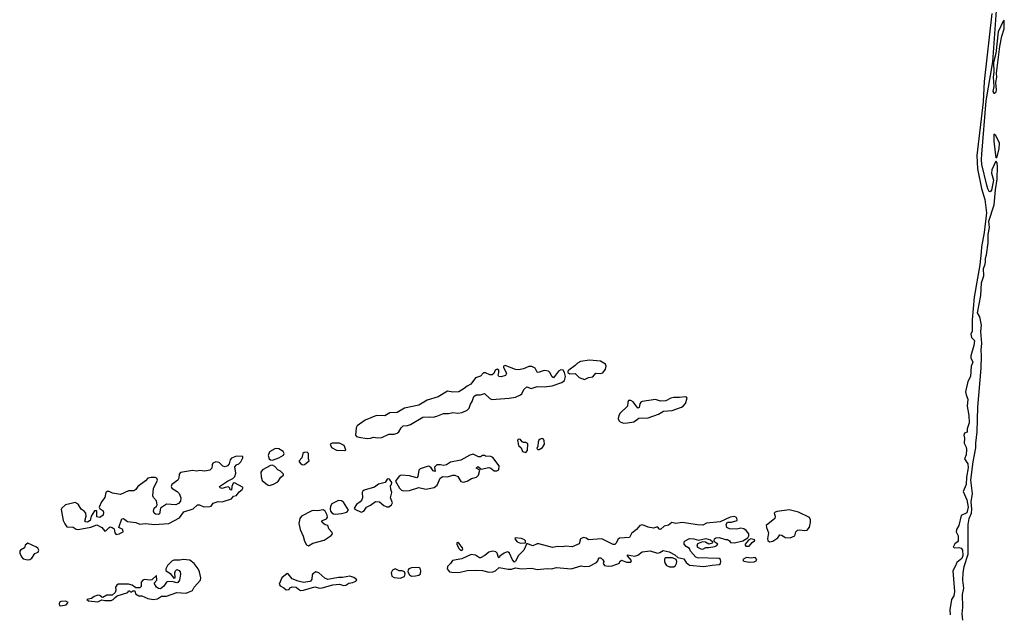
# Model space of a CAD drawing. Extents: x 2923744 to 3052146, y 543855 to 918667.
# Tile 11 of 50: x 3029787 to 3039356, y 569111 to 574895. Entities that reach past the tile are written whole.
import ezdxf

# ---------------------------------------------------------------- set-up
doc = ezdxf.new("R2010")
doc.units = 0

msp = doc.modelspace()

# ---------------------------------------------------------------- linework, layer by layer
at = {"layer": '0CON10XD'}
for points in [[(3039235.2, 574954.8), (3039160.4, 574295), (3039149.7, 574095), (3039089.6, 573575), (3039095.7, 573445), (3039133.8, 573253.8), (3039166.7, 573145), (3039182.1, 573017.9), (3039158.8, 572825), (3039133.3, 572685), (3039132.4, 572635), (3039117.8, 572512.2), (3039064.2, 572195), (3039043.8, 571975), (3039043.3, 571865), (3039031.1, 571835), (3039035.6, 571805), (3039067.5, 571775), (3039059.7, 571725), (3039029.2, 571625), (3039029.6, 571605), (3039050, 571565), (3039035.3, 571525), (3039027.5, 571425), (3039000.8, 571375), (3038980, 571275), (3038984.6, 571245), (3039001.8, 571205), (3038994.6, 571135), (3039010, 571045), (3039012.9, 570972.9), (3038994.2, 570915), (3038995.6, 570884.4), (3038970, 570875), (3038961.9, 570855), (3038970, 570825), (3038966, 570775), (3038985.9, 570735.9), (3038989.7, 570715), (3038985, 570663.3), (3038968.9, 570625), (3039002.2, 570575), (3039005.8, 570535), (3038990, 570445), (3038986.7, 570375), (3038955.5, 570305), (3038991.4, 570225), (3039003.1, 570155), (3038992.2, 570097.7), (3038937.6, 570072.4), (3038912.4, 569975), (3038889.6, 569935), (3038888.5, 569915), (3038907.5, 569875), (3038907.9, 569825), (3038902.5, 569815), (3038875, 569798), (3038858.8, 569765), (3038875, 569758.1), (3038915, 569762.7), (3038937.1, 569755), (3038948.8, 569735), (3038951.3, 569685), (3038941.5, 569655), (3038894.8, 569615.2), (3038879.5, 569575), (3038854.2, 569535.8), (3038862.8, 569452.8), (3038872.9, 569335), (3038865, 569291.4), (3038842.1, 569255), (3038828, 569155), (3038830.8, 569105)], [(3038952.6, 569055), (3038945.3, 569115), (3038952, 569182), (3038950.9, 569305), (3038961.2, 569365), (3038952.7, 569445), (3038956.9, 569515), (3038965.5, 569575), (3039003.4, 569696.6), (3039004, 569985), (3039014.6, 570045), (3039037.3, 570095), (3039041.5, 570135), (3039034.5, 570204.5), (3039045.4, 570285.4), (3039030.5, 570415), (3039054.6, 570595), (3039079.9, 570729.9), (3039079.1, 570775), (3039091.9, 570885), (3039097.5, 571125), (3039131, 571505), (3039134.6, 571625.4), (3039130.8, 571685), (3039135.9, 571745.9), (3039127, 571863), (3039132.9, 571925), (3039116.9, 572005), (3039096, 572045), (3039127.3, 572212.7), (3039133.5, 572335), (3039157.5, 572405), (3039153.3, 572475), (3039166.4, 572506.4), (3039174.4, 572535), (3039172.9, 572575), (3039182.8, 572607.2), (3039200, 572725), (3039198.1, 572805), (3039211.4, 572875), (3039206.9, 572935), (3039257.4, 573092.6), (3039268.7, 573241.3), (3039285.3, 573345), (3039288.4, 573468.4), (3039285, 573502.5), (3039275, 573520), (3039236.2, 573435), (3039232.2, 573402.3), (3039251.8, 573335), (3039232.1, 573237.9), (3039225, 573225.7), (3039215, 573221.1), (3039210, 573225), (3039195, 573250), (3039184.8, 573284.8), (3039138.7, 573485), (3039133.6, 573536.4), (3039136.9, 573586.9), (3039180.6, 574105), (3039243.1, 574485), (3039281.2, 574985)], [(3039255, 574178.8), (3039265, 574181.2), (3039275.6, 574194.4), (3039278.8, 574211.2), (3039273.3, 574285), (3039282.5, 574335), (3039280, 574375), (3039312.2, 574635), (3039331.1, 574735), (3039355.8, 574805), (3039355, 574890), (3039345, 574880), (3039295.7, 574775.7), (3039272.2, 574565), (3039251.2, 574478.8), (3039254.2, 574385), (3039246.9, 574335), (3039254.4, 574245), (3039245.8, 574195.8), (3039255, 574178.8)], [(3039275, 573550), (3039285, 573562.5), (3039305, 573643.3), (3039308.5, 573695), (3039275, 573768.8), (3039255, 573780), (3039253.1, 573715), (3039275, 573550)], [(3035275, 571394.1), (3035315, 571415.3), (3035357.5, 571422.5), (3035385, 571456.9), (3035426.9, 571453.2), (3035455, 571460.6), (3035479.2, 571495), (3035485.8, 571525), (3035480, 571545), (3035432.5, 571572.5), (3035325.3, 571584.7), (3035238, 571572), (3035209.2, 571555), (3035185, 571530), (3035122.5, 571485), (3035112.5, 571475), (3035112.5, 571465), (3035131.7, 571451.7), (3035185, 571452.9), (3035225, 571413.8), (3035275, 571394.1)], [(3033165, 570822.1), (3033195, 570823.8), (3033225, 570834.4), (3033265, 570828.8), (3033305, 570832.1), (3033375, 570864.5), (3033425, 570864.5), (3033455, 570872.2), (3033471.4, 570885), (3033495, 570926.7), (3033513.9, 570946.1), (3033555, 570946.7), (3033585, 570958), (3033705, 571030), (3033765, 571033.3), (3033805, 571028.6), (3033842.1, 571037.9), (3033905, 571066.2), (3033955, 571064.5), (3033995, 571076), (3034045, 571067.3), (3034086.2, 571075), (3034135, 571098), (3034153.8, 571115), (3034167.5, 571155), (3034185, 571180), (3034199.3, 571230.7), (3034222.5, 571245), (3034265, 571247.1), (3034305, 571258.8), (3034355, 571210), (3034375, 571200), (3034545, 571214.6), (3034606.7, 571225), (3034653.3, 571245), (3034666.7, 571255), (3034685, 571297.5), (3034715, 571322.5), (3034756.4, 571306.4), (3034815, 571326.7), (3034885, 571323.2), (3034962.5, 571335), (3035056.2, 571365), (3035080, 571385), (3035092.5, 571425), (3035082.5, 571465), (3035067.5, 571485), (3035045, 571490), (3035022.5, 571475), (3034975, 571410), (3034961.7, 571421.7), (3034940, 571465), (3034927.5, 571475), (3034885, 571484.2), (3034825, 571462.5), (3034816.7, 571466.7), (3034796.7, 571505), (3034765, 571521.4), (3034735, 571521.4), (3034682.4, 571497.6), (3034635, 571489.5), (3034605, 571493.5), (3034505, 571531.2), (3034487.5, 571525), (3034487.5, 571515), (3034517.5, 571455), (3034507, 571433), (3034465, 571420), (3034444.2, 571424.2), (3034436.1, 571436.1), (3034444.2, 571465), (3034442.9, 571485), (3034427.4, 571497.4), (3034406.9, 571485), (3034396, 571454), (3034379.2, 571440.8), (3034355, 571440), (3034315, 571458.8), (3034295, 571460), (3034265, 571427.5), (3034215, 571411.9), (3034171.1, 571348.9), (3034135, 571330.4), (3034106.7, 571306.7), (3034055, 571274.4), (3033995, 571270.8), (3033945, 571280.8), (3033853.4, 571226.6), (3033747.1, 571195), (3033665, 571146.2), (3033525, 571116.7), (3033455, 571074.6), (3033385, 571070.4), (3033335, 571043.5), (3033255, 571044), (3033145, 570999.5), (3033065, 570943.8), (3033057.1, 570925), (3033051.1, 570855), (3033061.3, 570841.3), (3033083.3, 570833.3), (3033165, 570822.1)], [(3035655, 570972), (3035695, 570974.1), (3035755, 570983.5), (3035805, 571018.1), (3035895, 571021.5), (3035995, 571057.9), (3036045, 571088.5), (3036127.5, 571095), (3036217.5, 571125), (3036235, 571136.2), (3036257, 571163), (3036273.3, 571215), (3036267.5, 571225), (3036255, 571228), (3036200.3, 571219.7), (3036145, 571221.8), (3036114.7, 571215.3), (3036065, 571188.2), (3036015, 571183.5), (3035965, 571199.5), (3035835, 571182), (3035823.8, 571175), (3035815, 571157.5), (3035806.1, 571123.9), (3035795, 571117.5), (3035749.3, 571179.3), (3035725, 571190.8), (3035705, 571191.2), (3035696, 571175), (3035694.2, 571135), (3035621.8, 571068.2), (3035609.5, 571045), (3035603.5, 571015), (3035608.9, 570995), (3035623.2, 570983.2), (3035655, 570972)], [(3034705, 570683.8), (3034722.5, 570705), (3034725, 570770), (3034705, 570782.5), (3034683, 570783), (3034670, 570790), (3034655, 570812.5), (3034633.9, 570816.1), (3034624, 570805), (3034633.8, 570755), (3034660.7, 570730.7), (3034674.5, 570694.5), (3034705, 570683.8)], [(3034823, 570713), (3034835, 570713.8), (3034866.6, 570733.4), (3034887.1, 570765), (3034885, 570800), (3034876.4, 570816.4), (3034865, 570822.5), (3034843.6, 570816.4), (3034832.5, 570805), (3034826.7, 570785), (3034823, 570747), (3034812.5, 570725), (3034823, 570713)], [(3032245, 570611.2), (3032305, 570633.3), (3032351.7, 570658.3), (3032358, 570675), (3032348.6, 570695), (3032305, 570722), (3032285, 570723.8), (3032265, 570721.2), (3032215, 570693.3), (3032201.2, 570655), (3032210, 570625), (3032225, 570612.5), (3032245, 570611.2)], [(3032945, 570706.2), (3032955, 570712.5), (3032938.8, 570755), (3032895, 570777.1), (3032824.3, 570775.7), (3032803.3, 570765), (3032817.5, 570735), (3032865, 570709.2), (3032945, 570706.2)], [(3030725, 569887.5), (3030755, 569893.3), (3030792.5, 569915), (3030790, 569935), (3030750, 569955), (3030778.3, 570041.7), (3030795, 570042.5), (3030835, 570013.3), (3030915, 570003.3), (3030955, 569988.8), (3031005, 569996.2), (3031096.1, 569986.1), (3031235, 569993.3), (3031339.6, 570050.4), (3031382.2, 570107.8), (3031471.3, 570138.7), (3031515, 570176.2), (3031535, 570176.7), (3031575, 570156), (3031635, 570161.4), (3031646, 570165), (3031668, 570192), (3031715, 570208.8), (3031755, 570204), (3031845, 570233.8), (3031865, 570260), (3031895, 570265.8), (3031918.5, 570301.5), (3031950, 570325), (3031957.5, 570345), (3031875, 570391.2), (3031862.7, 570387.3), (3031847.5, 570355), (3031845, 570320), (3031831.7, 570321.7), (3031828.3, 570338.3), (3031815, 570350), (3031783.6, 570346.4), (3031753.6, 570333.6), (3031735, 570342.5), (3031727.5, 570355), (3031805, 570405.8), (3031858.3, 570431.7), (3031877.2, 570452.8), (3031886.9, 570485), (3031878.8, 570545), (3031892.5, 570565), (3031916.1, 570573.9), (3031935.8, 570594.2), (3031956.2, 570635), (3031956.7, 570645), (3031948, 570648), (3031895, 570650.9), (3031845, 570628.9), (3031832.5, 570615), (3031822, 570575), (3031805, 570554.2), (3031785, 570546), (3031761.2, 570551.2), (3031726.7, 570586.7), (3031693.3, 570593.3), (3031665, 570582.9), (3031656.9, 570565), (3031655, 570532.5), (3031635, 570513.8), (3031585, 570503.8), (3031535, 570509.2), (3031506.7, 570503.3), (3031465, 570510.3), (3031350.7, 570489.3), (3031337.5, 570475), (3031332.9, 570435), (3031323.9, 570416.1), (3031265, 570375.4), (3031257.5, 570355), (3031265, 570340), (3031316, 570306), (3031335.6, 570285.6), (3031351.7, 570245), (3031348.9, 570211.1), (3031329.6, 570190.4), (3031302.6, 570177.4), (3031215, 570184.3), (3031155.7, 570145), (3031145, 570090), (3031137, 570083), (3031105, 570086.2), (3031094.5, 570094.5), (3031088.6, 570115), (3031092.5, 570145), (3031116.3, 570163.7), (3031122.4, 570177.6), (3031116.2, 570215), (3031087.9, 570247.9), (3031080.9, 570265), (3031086.3, 570333.6), (3031125.4, 570415), (3031119.4, 570435), (3031103.6, 570443.6), (3031063.1, 570443.1), (3031032.9, 570435), (3031009.6, 570410.4), (3030934, 570355), (3030914.3, 570325), (3030896.2, 570313.8), (3030845, 570312.7), (3030765, 570276.5), (3030688.3, 570288.3), (3030657.5, 570305), (3030632, 570305), (3030624.4, 570295), (3030613.3, 570246.7), (3030582.5, 570205), (3030560, 570155), (3030567, 570137), (3030595, 570120), (3030600, 570105), (3030596.7, 570075), (3030566.1, 570053.9), (3030535, 570060), (3030537, 570117), (3030515, 570117.5), (3030482.5, 570065), (3030470, 570025), (3030445, 570007.5), (3030425, 570010), (3030418.8, 570018.8), (3030432.4, 570067.6), (3030428.9, 570095), (3030414.4, 570114.5), (3030385.7, 570135.7), (3030355, 570181.5), (3030325, 570199.5), (3030275, 570185.8), (3030233.4, 570176.6), (3030196.7, 570145), (3030190.5, 570129.5), (3030210, 570025), (3030225, 569990), (3030245, 569963.8), (3030305, 569960), (3030335, 569939.2), (3030355, 569937.1), (3030479.3, 569960.7), (3030535, 569982.5), (3030585.8, 569955.8), (3030615, 569920), (3030625, 569922.5), (3030655, 569957.5), (3030665, 569962.5), (3030685, 569956.7), (3030703.6, 569943.6), (3030710, 569905), (3030725, 569887.5)], [(3032535, 570566.7), (3032555, 570570), (3032600, 570605), (3032592.5, 570625), (3032592.5, 570675), (3032579.3, 570689.3), (3032550, 570685), (3032537.5, 570675), (3032530, 570635), (3032502.5, 570605), (3032503, 570593), (3032521.2, 570571.2), (3032535, 570566.7)], [(3033512.9, 570312.9), (3033575, 570314.3), (3033666.1, 570343.9), (3033735, 570328.5), (3033815.6, 570344.4), (3033845, 570366.7), (3033873.6, 570436.4), (3033898.3, 570451.7), (3033945, 570450), (3033995, 570466), (3034016.1, 570466.1), (3034045, 570453.3), (3034075, 570402), (3034098.3, 570398.3), (3034135, 570406.7), (3034178.3, 570431.7), (3034225, 570444), (3034246.1, 570463.9), (3034260, 570515), (3034223.8, 570533.8), (3034235, 570546.7), (3034246.1, 570546.1), (3034272.5, 570522.5), (3034345, 570538), (3034365, 570533.3), (3034397, 570507), (3034425, 570506.7), (3034443, 570517), (3034447.5, 570555), (3034385, 570637.5), (3034365, 570647.5), (3034315, 570650), (3034305, 570657.5), (3034283, 570657), (3034265, 570642.5), (3034245, 570643.3), (3034195, 570670), (3034160.5, 570659.5), (3034075, 570610), (3033975, 570592), (3033935, 570563.8), (3033905, 570558.8), (3033875.8, 570565.8), (3033840, 570565), (3033818.3, 570541.7), (3033825, 570500), (3033805, 570507.5), (3033785, 570537.5), (3033770, 570550), (3033755, 570552.5), (3033680, 570525), (3033667.4, 570512.6), (3033656.7, 570453.3), (3033645, 570440), (3033575, 570458.5), (3033495, 570464.5), (3033474.4, 570455), (3033437.5, 570405), (3033477.7, 570337.7), (3033497.7, 570317.7), (3033512.9, 570312.9)], [(3032215, 570363.8), (3032253.9, 570376.1), (3032295, 570400), (3032323.6, 570446.4), (3032350, 570465), (3032350, 570475), (3032320, 570505), (3032295, 570516.7), (3032267.7, 570547.7), (3032245, 570561.2), (3032225, 570560), (3032145, 570516.2), (3032130, 570495), (3032132.7, 570447.3), (3032143.8, 570413.8), (3032195, 570370), (3032215, 570363.8)], [(3033105, 570104.2), (3033130, 570115), (3033157.5, 570155), (3033197.6, 570172.4), (3033245, 570208.6), (3033284.2, 570204.2), (3033325, 570168.8), (3033355.8, 570155.8), (3033375, 570156.2), (3033400, 570175), (3033410, 570195), (3033390, 570245), (3033402.5, 570295), (3033392.5, 570325), (3033390, 570365), (3033400, 570375), (3033402.5, 570395), (3033379.2, 570425), (3033365, 570429.1), (3033357.5, 570425), (3033337.5, 570392.5), (3033273.5, 570376.5), (3033235, 570348.5), (3033135, 570318.5), (3033120.9, 570309.1), (3033115.5, 570295), (3033117.6, 570245), (3033110.4, 570225), (3033095.3, 570204.7), (3033060.6, 570179.4), (3033036.7, 570145), (3033043.3, 570135), (3033105, 570104.2)], [(3032855.4, 570085.4), (3032915, 570093.6), (3032965, 570104.5), (3032983.3, 570125), (3032935, 570201.1), (3032915, 570215.4), (3032885, 570217.9), (3032820, 570185), (3032807.6, 570162.5), (3032803.1, 570135), (3032807.5, 570115), (3032819.6, 570099.6), (3032835, 570088.9), (3032855.4, 570085.4)], [(3032595, 569778.6), (3032635, 569804.5), (3032745, 569832.9), (3032815, 569878.6), (3032826.7, 569895), (3032825, 569908.8), (3032791.7, 569941.7), (3032782.5, 569975), (3032755, 569983.3), (3032726.7, 570005), (3032724, 570015), (3032730, 570025), (3032769.4, 570040.6), (3032777.5, 570055), (3032774.2, 570075), (3032754.2, 570114.2), (3032735, 570128.6), (3032681.8, 570118.2), (3032645, 570122), (3032625, 570117.3), (3032524.1, 570065.9), (3032510.5, 570045), (3032500, 569995), (3032512.5, 569935), (3032541.9, 569872), (3032555, 569821.4), (3032575, 569788.6), (3032595, 569778.6)], [(3034055, 569519.7), (3034135, 569536.5), (3034225, 569542.5), (3034285, 569537.5), (3034345, 569522.7), (3034385, 569523.8), (3034410, 569535), (3034445, 569567.1), (3034535, 569549.2), (3034565, 569550.8), (3034605, 569563.5), (3034665, 569553.8), (3034765, 569561.2), (3034815, 569546.3), (3034913.4, 569556.6), (3034956, 569554), (3035005, 569565.4), (3035145, 569553.1), (3035245, 569583.1), (3035277, 569577), (3035325, 569580.9), (3035393.3, 569615), (3035407, 569633), (3035415, 569660), (3035435, 569660), (3035453, 569643), (3035462.5, 569625), (3035457.5, 569605), (3035470, 569585), (3035505, 569579.2), (3035545, 569581.9), (3035615, 569610), (3035620, 569625), (3035635, 569637.5), (3035685, 569617.5), (3035725, 569620), (3035732.5, 569635), (3035695, 569680), (3035695, 569690), (3035765, 569676), (3035795, 569686.2), (3035835, 569718.8), (3035915, 569728.8), (3035985, 569706.7), (3036007.7, 569712.3), (3036039.3, 569730.7), (3036099.5, 569719.5), (3036155, 569690), (3036183.9, 569663.9), (3036242.3, 569652.3), (3036264.2, 569615), (3036295, 569588.6), (3036435, 569576.9), (3036515, 569590.9), (3036585, 569594.5), (3036597.5, 569605), (3036600.4, 569625), (3036596.9, 569645), (3036585, 569653.3), (3036375, 569662.2), (3036357.8, 569667.8), (3036306.4, 569726.4), (3036295, 569752.5), (3036262.6, 569772.6), (3036244, 569795), (3036245.8, 569815), (3036254.3, 569825), (3036295, 569847.3), (3036337.5, 569845), (3036385, 569831.2), (3036455, 569850), (3036500, 569835), (3036522.5, 569815), (3036517.5, 569805), (3036485, 569793.3), (3036453.3, 569813.3), (3036423.6, 569816.4), (3036375, 569796.7), (3036366.7, 569775), (3036374.1, 569764.1), (3036405, 569747.5), (3036425, 569744.4), (3036455, 569762), (3036485, 569760.8), (3036542, 569772), (3036560.5, 569779.5), (3036572.5, 569795), (3036543.8, 569813.8), (3036537.5, 569825), (3036538.8, 569845), (3036552.5, 569855), (3036585, 569857.5), (3036645, 569840), (3036665, 569840), (3036686.4, 569826.4), (3036695, 569810), (3036735, 569807.5), (3036815, 569827.5), (3036863.3, 569856.7), (3036873.8, 569875), (3036872, 569895), (3036847.3, 569927.3), (3036825, 569942.9), (3036795, 569950.8), (3036755, 569940.6), (3036685, 569942.5), (3036660, 569955), (3036651.1, 569985), (3036665, 570008.8), (3036705, 570009.2), (3036758.8, 570025), (3036755, 570051.2), (3036735, 570062), (3036692.5, 570055), (3036595, 570010), (3036462.8, 569997.3), (3036425, 569980), (3036375, 569980.4), (3036224.6, 570005.4), (3036165, 569996), (3036125, 570004), (3036092.1, 569977.9), (3036050.3, 569969.6), (3036015, 569937.5), (3036005, 569940), (3035985, 569963.3), (3035945, 569950), (3035895, 569958.8), (3035838.3, 569981.7), (3035813.6, 569976.4), (3035782, 569935), (3035733.8, 569896.2), (3035712, 569858), (3035615, 569852.5), (3035601.4, 569838.6), (3035585, 569803.3), (3035569.3, 569790.7), (3035555, 569791.2), (3035445, 569844.3), (3035315, 569836.7), (3035293.6, 569853.6), (3035265, 569859.2), (3035238, 569845), (3035222.9, 569797.1), (3035155, 569767.1), (3035095, 569775.5), (3035063.3, 569766.7), (3035015, 569770.9), (3034965, 569762.5), (3034833.3, 569796.7), (3034814.4, 569795.6), (3034775, 569777.5), (3034715, 569800), (3034687.1, 569735), (3034633.1, 569685), (3034605, 569627.5), (3034595, 569618.8), (3034575, 569641.2), (3034545.5, 569705.5), (3034535, 569716.2), (3034525, 569719.2), (3034495, 569706.9), (3034452.5, 569677.5), (3034445, 569662.5), (3034440, 569665), (3034427.1, 569707.1), (3034415, 569717.9), (3034385, 569727.3), (3034345, 569716.4), (3034308, 569682), (3034265, 569660), (3034255, 569660), (3034216.5, 569686.5), (3034175, 569693.8), (3034085, 569651.5), (3033993.5, 569636.5), (3033973.3, 569605), (3033943.3, 569576.7), (3033942.4, 569555), (3033949.6, 569539.6), (3033965, 569526.1), (3033985, 569521.6), (3034055, 569519.7)], [(3037075, 569815.8), (3037105, 569824.5), (3037153.3, 569855), (3037174.2, 569885.8), (3037195, 569882), (3037225, 569860), (3037275, 569854.2), (3037320, 569875), (3037330, 569915), (3037345, 569930.8), (3037365, 569934.3), (3037415, 569925.7), (3037438.7, 569931.3), (3037461.7, 569958.3), (3037472.9, 570005), (3037471.2, 570031.2), (3037462.3, 570052.3), (3037355, 570106.2), (3037265, 570126.2), (3037147.8, 570112.2), (3037130, 570105), (3037118.8, 570095), (3037127.5, 570065), (3037126.7, 570043.3), (3037042.5, 569975), (3037043.3, 569955), (3037063.6, 569903.6), (3037054, 569845), (3037058.3, 569828.3), (3037075, 569815.8)], [(3034655, 569803.8), (3034701.7, 569808.3), (3034701.2, 569825), (3034694, 569835), (3034665, 569848.9), (3034602.5, 569855), (3034600, 569845), (3034621.4, 569815), (3034655, 569803.8)], [(3036875, 569774.3), (3036905, 569810), (3036927.5, 569825), (3036930, 569835), (3036893.8, 569846.2), (3036868.3, 569831.7), (3036837.5, 569795), (3036836.7, 569785), (3036844.3, 569774.3), (3036875, 569774.3)], [(3029865, 569641.9), (3029885, 569644.3), (3029905, 569657.1), (3029935, 569703.8), (3029965, 569716.7), (3029972, 569735), (3029964.1, 569754.1), (3029950, 569765), (3029865, 569804), (3029838.8, 569785), (3029833, 569757), (3029793.6, 569736.4), (3029786.7, 569725), (3029788.8, 569705), (3029805, 569670), (3029821.7, 569651.7), (3029865, 569641.9)], [(3034085, 569731.9), (3034094.2, 569745), (3034089.7, 569759.7), (3034055, 569803.3), (3034045, 569810), (3034035, 569807.5), (3034035, 569792.5), (3034055, 569752), (3034070.8, 569735), (3034085, 569731.9)], [(3036102.3, 569572.3), (3036145, 569573.2), (3036161.4, 569585), (3036170.6, 569605), (3036172.9, 569625), (3036166, 569646), (3036131.7, 569661.7), (3036060.3, 569659.6), (3036053, 569647), (3036054.5, 569625), (3036059.1, 569605), (3036072.5, 569585), (3036102.3, 569572.3)], [(3036875, 569619.6), (3036925, 569622.5), (3036945, 569633.1), (3036949.4, 569645), (3036935, 569662.9), (3036895, 569656.4), (3036850, 569665), (3036816.2, 569645), (3036816.7, 569635), (3036825, 569630), (3036875, 569619.6)], [(3030545, 569234.5), (3030585, 569253.3), (3030615, 569246.2), (3030675, 569246), (3030696.7, 569255), (3030713.6, 569276.4), (3030735, 569290), (3030837, 569323), (3030845, 569340), (3030855, 569340), (3030865, 569330), (3030875, 569330), (3030885, 569340), (3030905, 569340), (3030911.7, 569311.7), (3030945, 569290), (3030975, 569292.5), (3031033.3, 569265), (3031085, 569256.2), (3031125, 569260.7), (3031165, 569286.7), (3031215, 569289.4), (3031315, 569323.3), (3031405, 569318), (3031465.9, 569344.1), (3031483.8, 569375), (3031545.4, 569444.6), (3031547.8, 569465), (3031533.6, 569523.6), (3031520, 569555), (3031480.8, 569605), (3031439.5, 569639.5), (3031375, 569644.2), (3031341.8, 569638.2), (3031285, 569638.9), (3031265, 569629.5), (3031222.5, 569585), (3031206.2, 569555), (3031207.5, 569537.5), (3031248.3, 569508.3), (3031285, 569462.5), (3031297.5, 569465), (3031293.3, 569515), (3031300, 569535), (3031315, 569546.7), (3031335, 569538.8), (3031345, 569523.3), (3031347.9, 569502.1), (3031339.2, 569445), (3031325, 569420), (3031315, 569416.2), (3031278, 569428), (3031225, 569431.2), (3031212.5, 569425), (3031188.8, 569385), (3031155, 569360), (3031135, 569363.3), (3031116.7, 569375), (3031092.5, 569415), (3031120, 569445), (3031117.5, 569487.5), (3031071.7, 569448.3), (3031055, 569443.3), (3030995, 569448.8), (3030985, 569443.8), (3030968.8, 569425), (3030966.4, 569383.6), (3030955, 569370), (3030915, 569370), (3030880, 569395), (3030845, 569406), (3030745, 569403.8), (3030730, 569395), (3030718.8, 569375), (3030722.5, 569345), (3030713.3, 569325), (3030685, 569296.2), (3030635, 569297.5), (3030595, 569276.7), (3030585, 569277.5), (3030565, 569296), (3030545, 569296.7), (3030511.2, 569285), (3030485, 569266.2), (3030440, 569255), (3030454.1, 569244.1), (3030545, 569234.5)], [(3033595, 569482), (3033635, 569484.2), (3033665, 569491.2), (3033681.1, 569505), (3033686.5, 569535), (3033679.6, 569559.6), (3033665, 569566.3), (3033595, 569564.1), (3033568.2, 569555), (3033561.4, 569545), (3033560.4, 569525), (3033575.6, 569495), (3033595, 569482)], [(3032515, 569344.6), (3032545, 569347.5), (3032655, 569377.8), (3032705, 569366.2), (3032725, 569368.4), (3032830.2, 569399.8), (3032895, 569404.5), (3032935, 569393.1), (3032956.2, 569393.8), (3032985, 569414), (3033025, 569420), (3033052.5, 569435), (3033062.5, 569445), (3033057.5, 569455), (3033035, 569470), (3032995, 569482), (3032925, 569470), (3032885, 569470), (3032779.8, 569449.8), (3032752.4, 569462.4), (3032692.9, 569515), (3032665, 569523.3), (3032635, 569505.6), (3032628.1, 569495), (3032625.7, 569455), (3032614.5, 569435.5), (3032605, 569429.2), (3032545, 569420.8), (3032493.1, 569433.1), (3032435, 569456), (3032397.5, 569505), (3032385, 569508.6), (3032332.9, 569465), (3032310, 569405), (3032317, 569387), (3032355, 569370), (3032375, 569351.2), (3032405, 569353.3), (3032410.7, 569369.3), (3032435, 569378.8), (3032475, 569376), (3032495.5, 569355.5), (3032515, 569344.6)], [(3033485, 569464.1), (3033525, 569478.6), (3033532.7, 569505), (3033525, 569524.3), (3033505, 569534.5), (3033473.3, 569535), (3033435, 569554.3), (3033408.6, 569541.4), (3033395.6, 569515), (3033405, 569482.9), (3033425, 569469.5), (3033485, 569464.1)], [(3030185, 569194.2), (3030237.5, 569205), (3030257.5, 569225), (3030235, 569240), (3030185, 569237.5), (3030175, 569231.2), (3030168.8, 569215), (3030175, 569197.5), (3030185, 569194.2)]]:
    msp.add_lwpolyline(points, dxfattribs=at)

doc.saveas('drawing.dxf')
